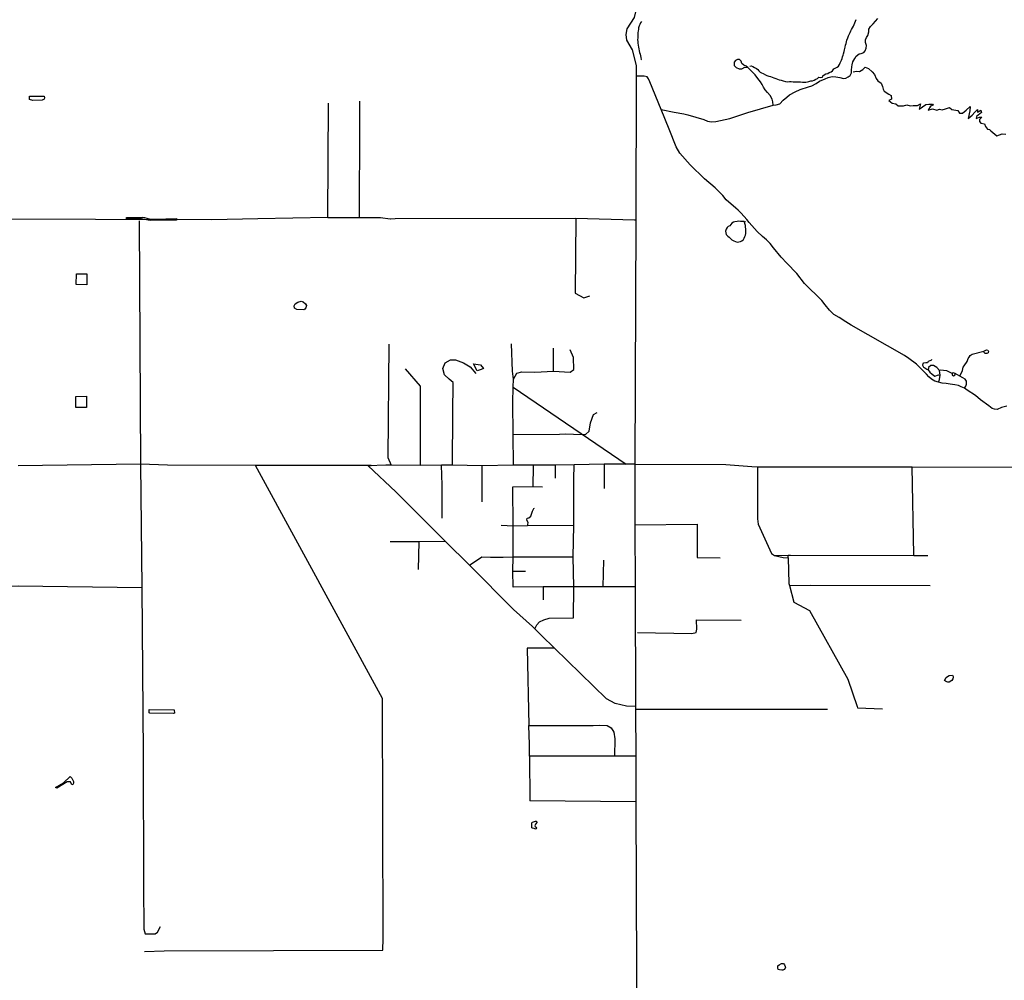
# Model space of a CAD drawing. Header units: millimetres. Extents: x 35 to 72953, y -43 to 70184.
# Tile 8 of 204: x 6421 to 12864, y 30321 to 36606. Entities that reach past the tile are written whole.
import ezdxf

# ---------------------------------------------------------------- set-up
doc = ezdxf.new("R2010")
doc.units = ezdxf.units.MM
doc.layers.add('roads_3', color=3, linetype='Continuous')
doc.layers.add('water', color=7, linetype='Continuous')

msp = doc.modelspace()

# ---------------------------------------------------------------- linework, layer by layer
at = {"layer": 'roads_3'}
for points in [[(10459.51, 38512.29), (10454.3, 36674.02), (10441.83, 36620.21), (10394.67, 36545.95), (10386.51, 36509.27), (10392.5, 36471.54), (10428.65, 36408.67), (10454.45, 36305.3), (10455.63, 36236.97), (10453.54, 35296.61), (10445.38, 33697.1)], [(11197.52, 36301.8), (11197.52, 36301.02), (11207.51, 36304.22), (11218.05, 36298.77), (11230, 36291.98), (11241.29, 36286.75), (11250.5, 36279.97), (11257.08, 36271.31), (11266.39, 36263.31), (11275.6, 36257.31), (11285.58, 36253.74), (11300.16, 36244.51), (11309.47, 36239.73), (11321.99, 36236.27), (11333.95, 36233.47), (11345.24, 36230.79), (11356.54, 36226.22), (11368.39, 36220.77), (11379.69, 36217.31), (11389.66, 36213.3), (11404.25, 36209.72), (11416.86, 36206.49), (11431.45, 36201.03), (11443.41, 36200.23), (11457.35, 36200.98), (11468.56, 36201.51), (11482.49, 36198.71), (11493.13, 36199.24), (11505.75, 36198.55), (11519.03, 36198.53), (11529.67, 36198.51), (11542.29, 36197.04), (11552.93, 36196.25), (11564.8, 36197), (11575.44, 36198.31), (11584.77, 36202.06), (11598.72, 36204.8), (11609.36, 36205.23), (11620.01, 36209.31), (11631.33, 36216.49), (11641.32, 36221.79), (11650.66, 36228.98), (11660.54, 36226.97), (11673.17, 36230.27), (11677.23, 36239.46), (11685.91, 36245.98), (11695.24, 36250.51), (11708.53, 36253.81), (11717.86, 36259.78), (11730.49, 36264.3), (11738.51, 36271.05), (11747.76, 36283.55), (11760.49, 36290.74), (11769.73, 36295.48), (11777.75, 36302.78), (11785.77, 36311.97), (11790.5, 36322.49), (11794.47, 36331.79), (11799.2, 36341.76), (11801.85, 36351.73), (11804.61, 36363.03), (11808.58, 36373.78), (11810.67, 36383.53), (11815.41, 36398.71), (11817.41, 36408.79), (11821.49, 36426.74), (11824.81, 36438.71), (11828.22, 36450.01), (11830.32, 36461.31), (11834.29, 36472.5), (11839.69, 36487.23), (11844.99, 36499.74), (11850.38, 36513.04), (11855.11, 36523), (11858.42, 36532.97), (11863.8, 36541.5), (11870.51, 36552.79), (11877.22, 36563.53), (11881.85, 36574.05), (11885.92, 36585.24), (11889.9, 36595.21), (11893.97, 36607.29)], [(11864.71, 36276.32), (11864.85, 36297.22), (11867.3, 36310.9), (11872.99, 36329.38), (11885.96, 36351.08), (11894.89, 36367.15), (11913.51, 36382.4), (11927.25, 36383.99), (11943.43, 36390.38), (11952.54, 36402.99), (11959.65, 36418.51), (11962.92, 36437.81), (11955.68, 36457.14), (11955.71, 36473.22), (11962.2, 36489.3), (11971.13, 36501.35), (11976.82, 36525.47), (11977.67, 36543.97), (11988.21, 36561.65), (12006.02, 36577.7), (12020.42, 36595.63), (12036, 36614.66)], [(10489.06, 36593.52), (10489.06, 36593.97), (10483.02, 36584.22), (10479.7, 36574.25), (10474.31, 36564.95), (10470.33, 36552.21), (10468.99, 36542.24), (10467.56, 36532.27), (10465.56, 36518.97), (10464.78, 36508.55), (10464.76, 36496.47), (10464.74, 36485.72), (10463.96, 36475.3), (10464.59, 36461.77), (10465.89, 36451.24), (10467.84, 36439.27), (10469.79, 36425.96), (10471.09, 36414.54), (10474.93, 36402.56), (10477.54, 36392.02), (10480.15, 36379.27), (10482.11, 36369.29), (10485.39, 36359.31), (10487.99, 36345.23), (10488.65, 36343.23)], [(11165.64, 36294.55), (11185.04, 36292.1), (11174.55, 36302.58), (11160.01, 36307.43), (11147.1, 36318.71), (11142.36, 36334.11), (11130.18, 36346.1), (11117.24, 36346.13), (11105.11, 36338.11), (11096.19, 36327.67), (11096.96, 36306.75), (11108.25, 36292.25), (11127.63, 36284.17), (11147.03, 36284.93), (11165.64, 36294.55)], [(10618.24, 36018.71), (10704.31, 36001.03), (10765.72, 35989.64), (10793.19, 35983.16), (10897.41, 35952.38), (10921.64, 35941.88), (10946.69, 35937.8), (10974.98, 35939.35), (11067.18, 35958.48), (11185.27, 35997.67), (11351.07, 36046.42), (11371.29, 36047.98), (11395.55, 36055.98), (11417.42, 36078.47), (11440.91, 36099.34), (11457.91, 36113.78), (11495.94, 36133.02), (11527.49, 36149.04), (11582.49, 36166.64), (11605.14, 36173.02), (11631.69, 36187.9), (11653.69, 36202.7), (11691.72, 36219.52), (11711.94, 36227.52), (11736.21, 36233.92), (11760.46, 36233.06), (11787.93, 36227.38), (11811.35, 36220.9), (11827.53, 36223.28), (11842.09, 36231.3), (11855.04, 36241.74), (11864.59, 36257.73), (11864.68, 36271.56), (11864.71, 36276.32)], [(11351.07, 36046.42), (11348.69, 36067.34), (11343.88, 36086.65), (11331.8, 36110), (11314.05, 36129.35), (11297.92, 36147.07), (11287.45, 36164.79), (11278.59, 36181.7), (11268.93, 36198.61), (11250.37, 36221.98), (11234.25, 36244.54), (11185.04, 36292.1)], [(11875.71, 36264.8), (11896.91, 36268.53), (11916.81, 36267.02), (11937.03, 36280.55), (11954.24, 36295.1), (11974.43, 36285.51), (11999.65, 36263.83), (12014.78, 36246.21), (12025.56, 36222.06), (12036.64, 36206.3), (12057.61, 36189.82), (12067.65, 36169.55), (12070.82, 36152.03), (12078.33, 36137.28), (12107.21, 36119.49), (12123.65, 36110.76), (12125.11, 36085.11), (12108.93, 36078.1), (12129.11, 36059.96), (12153.85, 36056.4), (12169.99, 36041.29), (12203.84, 36042.73), (12226.08, 36048.22), (12247.8, 36042.65), (12268.01, 36044.63), (12295.79, 36044.58), (12314.51, 36056.11), (12306.36, 36021.43), (12327.61, 36034.97), (12350.37, 36051.52), (12370.59, 36053.98), (12393.32, 36052.44), (12398.36, 36045.9), (12379.65, 36040.9), (12364.45, 36013.27), (12394.18, 36021.74), (12422.89, 36014.26), (12439.95, 36020.55), (12456.99, 36016.53), (12478.14, 36023.63), (12505.44, 36031.11), (12519.56, 36018.02), (12558.95, 36011.92), (12571.04, 35993.79), (12590.75, 35993.25), (12614.02, 36012.81), (12639.84, 36038.42), (12638.64, 36008.99), (12626.56, 35960.01), (12654.39, 35981.57), (12669.71, 35999.73), (12688.81, 36017.21), (12689.2, 36000.47), (12710.98, 36012.96), (12714.03, 35998.55), (12682.66, 35972.47), (12680.11, 35959.4), (12701.85, 35967.9), (12717.51, 35968.89), (12701.32, 35953.83), (12700.28, 35938.75), (12710.88, 35929.18), (12733.6, 35925.12), (12740.64, 35907), (12753.24, 35890.38), (12766.88, 35887.84), (12774.44, 35878.79), (12814.8, 35845.52), (12849.17, 35859.04), (12872.92, 35857.49)], [(10618.24, 36018.71), (10544.24, 36199.87), (10534.58, 36219.2), (10525.72, 36231.27), (10506.33, 36236.95), (10482.25, 36236.12), (10460.26, 36236.82), (10455.63, 36236.97)], [(8436.17, 35312.5), (8441.38, 36060.67)], [(8645.35, 35312.34), (8646.12, 35931.9), (8647.54, 36072.49)], [(12237.98, 34389.01), (12210.54, 34409.17), (11861.65, 34606.94), (11827.73, 34627.93), (11783.32, 34656.98), (11748.59, 34677.16), (11720.83, 34706.13), (11692.12, 34740.83), (11670.35, 34769.03), (11555.77, 34880.28), (11506.58, 34945.54), (11441.23, 35012.45), (11404.12, 35052.75), (11353.3, 35112.39), (11331.53, 35140.58), (11306.51, 35165.57), (11282.3, 35186.54), (11246.8, 35220.39), (11194.99, 35279.73), (11177.86, 35299.35), (11141.95, 35340.48), (11132.49, 35349.54), (11121.77, 35359.83), (11106.24, 35371.81), (11042.69, 35427.56), (11020.91, 35455.76), (11000.74, 35477.52), (10972.5, 35504.94), (10901.48, 35563.8), (10807.09, 35655.71), (10740.96, 35732.26), (10715.98, 35773.34), (10670.13, 35888.47), (10618.24, 36018.71)], [(8436.17, 35312.5), (7978.6, 35302.14), (7678.97, 35295.99), (6916.36, 35298.98), (5605.64, 35303.6), (5417.71, 35311.51)], [(8436.17, 35312.5), (8645.35, 35312.34), (8781.15, 35311.94), (8846.11, 35303.95), (8847.24, 35303.95), (8877.64, 35304.59), (10060.63, 35306.39), (10443.78, 35296.63), (10453.54, 35296.61)], [(7202.21, 35289.05), (7210.97, 33697.5), (7219, 32889.83), (7228.72, 31803.39), (7231.3, 30938), (7232.14, 30655.44), (7242.25, 30624.94), (7308.3, 30624.67), (7323.5, 30634.83), (7342.81, 30672.92)], [(10060.63, 35306.39), (10056, 34816.13), (10111.41, 34786.65), (10152.57, 34799.64)], [(11161.91, 35285.5), (11149.85, 35285.53), (11137.99, 35286.22), (11126.03, 35287.79), (11115.38, 35285.71), (11100.78, 35283.3), (11090.79, 35279.99), (11081.45, 35275.24), (11074.75, 35266.72), (11066.73, 35257.98), (11056.73, 35253.45), (11049.47, 35246.26), (11043.42, 35236.3), (11039.34, 35222.23), (11041.3, 35210.25), (11044.57, 35199.72), (11055.1, 35190.27), (11062.44, 35183.05), (11073.06, 35173.5), (11081.62, 35166.28), (11092.9, 35158.72), (11104.76, 35153.49), (11116.06, 35151.25), (11126.05, 35152.78), (11137.35, 35153.98), (11146.68, 35158.5), (11156.03, 35167.02), (11161.41, 35176.54), (11165.39, 35186.29), (11170.12, 35195.81), (11171.45, 35206.23), (11172.89, 35217.53), (11172.91, 35228.29), (11171.61, 35238.26), (11169.65, 35248.24), (11169.67, 35259), (11166.5, 35272.3), (11164.17, 35281.19), (11163.88, 35282.29), (11161.91, 35285.5)], [(11164.17, 35281.19), (11167.59, 35282.91), (11171.19, 35285.46)], [(8836.21, 34483.52), (8830.54, 33741.27), (8851.94, 33692.21)], [(9651.09, 33691.22), (9649.81, 33891.49), (9648.48, 34100.63), (9650.05, 34201.92), (9652.29, 34253.62), (9645.29, 34305.35), (9639.92, 34485.44)], [(9652.29, 34253.62), (9674.59, 34292.63), (9706.95, 34302.63), (9791.84, 34300.43), (9913.12, 34306.22), (10022.25, 34299.95), (10046.54, 34316), (10044.69, 34396.46), (10022.55, 34444.78)], [(9913.12, 34306.22), (9913.43, 34457.08)], [(12603.06, 34195.23), (12611.17, 34208.89), (12616.85, 34221.75), (12616.88, 34241.06), (12608.02, 34253.96), (12591.87, 34262.83), (12572.48, 34272.53), (12590.33, 34310.31), (12595.23, 34332.02), (12600.9, 34341.68), (12620.36, 34369.8), (12627.66, 34388.29), (12633.34, 34397.94), (12640.64, 34409.19), (12653.59, 34418.01), (12730.44, 34437.99), (12747.55, 34445.35), (12756.28, 34442.55), (12760.3, 34435.53), (12759.05, 34426.84), (12748.41, 34421.4), (12738.33, 34421.08), (12732.52, 34427.89), (12730.44, 34437.99)], [(9253.33, 33690.78), (9255.64, 34030.02), (9258.09, 34231.17), (9231.86, 34253.35), (9201.6, 34281.58), (9189.62, 34322.98), (9203.85, 34360.17), (9239.27, 34380.2), (9273.63, 34380.12), (9325.07, 34361.77), (9369.48, 34335.52), (9405.76, 34291.2)], [(12288.85, 34351.9), (12237.98, 34389.01)], [(12880.97, 34076.44), (12863.18, 34073.26), (12845.39, 34069.27), (12816.33, 34056.31), (12800.08, 34056.48), (12783.12, 34062.94), (12762.12, 34079.07), (12707.22, 34118.6), (12674.93, 34146.02), (12620.83, 34181.52), (12603.06, 34195.23), (12582.06, 34204.11), (12563.48, 34211.39), (12539.23, 34217.07), (12510.13, 34221.15), (12482.65, 34224.42), (12456.78, 34227.68), (12432.54, 34233.35), (12409.92, 34241.44), (12388.11, 34254.36), (12370.35, 34268.07), (12354.78, 34287.06), (12333.24, 34308.37), (12313.25, 34327.9), (12288.85, 34351.9)], [(12387.7, 34382.51), (12385.32, 34376.06), (12377.24, 34373.86), (12366.15, 34369.16), (12361.06, 34361.45), (12349.66, 34360.2), (12335.96, 34358.9), (12331.14, 34355.41), (12328.48, 34344.88), (12335.05, 34333.34), (12344.37, 34328.89), (12355.92, 34318.6), (12366.39, 34313.94)], [(12432.54, 34233.35), (12439.85, 34251.85), (12443.14, 34280.81), (12439.96, 34309.78), (12422.21, 34330.73), (12399.59, 34342.84), (12381.81, 34342.87), (12367.23, 34330.83), (12366.39, 34313.94), (12375.26, 34298.64), (12391.41, 34287.34), (12409.98, 34273.63), (12433.44, 34282.43), (12443.14, 34280.81)], [(8942.97, 34320.36), (9041.77, 34207.49), (9040.83, 33688.68)], [(12522.46, 34290.26), (12505.37, 34300.69), (12487.66, 34307.51), (12465.5, 34311.17), (12449.04, 34312.78), (12439.96, 34309.78)], [(12572.48, 34272.53), (12541.31, 34290.2), (12529.12, 34295.45), (12522.46, 34290.26), (12522.75, 34279.23), (12532.25, 34274.8), (12541.6, 34282.98), (12541.31, 34290.2)], [(9650.05, 34201.92), (10388.94, 33698.5)], [(9649.81, 33891.49), (9954.01, 33893.77), (9991.4, 33895.7), (10044.97, 33893.58), (10122.78, 33892.41), (10147.08, 33914.49), (10156.28, 33967.77), (10174.59, 34023.06), (10199.89, 34036.08)], [(10445.38, 33697.1), (10439.73, 33698.72), (10388.94, 33698.5), (10370.62, 33698.42), (10244.84, 33697.51), (10049.29, 33692.41), (9924.85, 33691.25), (9782.6, 33691.21), (9761.69, 33691.25), (9755.57, 33691.27), (9651.09, 33691.22), (9444.49, 33687.68), (9253.33, 33690.78), (9181.15, 33691.74), (9040.83, 33688.68), (8851.94, 33692.21), (8817.04, 33691.29), (8701.71, 33687.01), (8720.39, 33688.28), (7963.41, 33688.56), (7388.3, 33692.08), (7210.97, 33697.5), (6410.8, 33686.25)], [(10244.84, 33697.51), (10244.61, 33538.56)], [(10445.38, 33697.1), (10446.72, 33300.34), (10448.1, 32894.49), (10450.76, 32112.2), (10450.81, 32094.5), (10451.86, 31787.04), (10452.87, 31488.5), (10456.68, 30364.85), (10472.67, 25652.67)], [(10445.38, 33697.1), (10451.04, 33697.1), (11041.58, 33695.76), (11211.34, 33681.34), (11249.5, 33681.2), (12260.54, 33679.34), (13185.15, 33677.67), (13441.77, 33679.31), (13627.94, 33676.97)], [(7236.46, 30510.16), (7366.07, 30513.07), (8796.83, 30518.09), (8799.22, 30593.95), (8795.14, 32164.85), (7963.41, 33688.56)], [(10450.76, 32112.2), (10392.05, 32113.89), (10316.88, 32131.74), (10259.53, 32162.44), (9920.54, 32494.85), (9835.01, 32576.76), (9790.97, 32620.36), (9775.9, 32635.28), (9652.32, 32746.09), (9363.76, 33035.85), (9207.79, 33191.93), (8882.34, 33517.63), (8701.71, 33687.01)], [(9185.68, 33344.47), (9185.9, 33559.89), (9181.15, 33691.74)], [(9444.49, 33687.68), (9445.69, 33451.13)], [(9780.16, 33552.15), (9782.59, 33685.56), (9782.6, 33691.21)], [(9924.85, 33691.25), (9924.67, 33605.78)], [(10044.72, 32692.9), (10046, 32894.79), (10043.27, 33092.46), (10046.98, 33295.38), (10045.85, 33599.98), (10049.29, 33692.41)], [(11249.5, 33681.2), (11249.21, 33338.93), (11253.19, 33304.72), (11340.16, 33112.15), (11359.06, 33100.11), (11417.03, 33087.76), (11449.8, 33084.73), (11454.57, 32916.07), (11457.89, 32903.6), (11486.69, 32795.29), (11589.68, 32740.78), (11839.5, 32291.66), (11899.81, 32112.48), (11903.83, 32102.41), (12067.57, 32096.07)], [(12271.87, 33101.1), (12271.6, 33103.63), (12260.54, 33679.34)], [(9649.89, 32893.85), (9647.82, 32996.56), (9650.26, 33090.95), (9649.31, 33293.04), (9648.77, 33550.42)], [(9648.77, 33550.42), (9780.16, 33552.15), (9840.8, 33550.01)], [(9742.67, 33293.57), (9746.08, 33301.99), (9748.09, 33316.17), (9738.33, 33331.82), (9742.31, 33343.57), (9751.64, 33346.98), (9766.36, 33357.15), (9771.77, 33377.2), (9776.79, 33390.94), (9782.19, 33404.12), (9785.59, 33408.54), (9790.02, 33408.98)], [(10046.98, 33295.38), (9742.67, 33293.57), (9649.31, 33293.04), (9572.11, 33297.21)], [(10446.72, 33300.34), (10852.95, 33305.51)], [(10852.95, 33305.51), (10854.55, 33096.28), (10854.53, 33086.23)], [(9207.79, 33191.93), (9031.66, 33188.7), (8845.5, 33190.04)], [(9031.66, 33188.7), (9029.06, 33008.58)], [(9363.76, 33035.85), (9445.43, 33091.07), (9502.54, 33089.8), (9584.6, 33088.92), (9650.26, 33090.95), (10043.27, 33092.46)], [(10239.71, 32894.19), (10243.35, 33070.66)], [(10854.53, 33086.23), (11004.12, 33085.93)], [(11359.06, 33100.11), (11449.1, 33102.08), (11464.95, 33102.42), (12271.87, 33101.1), (12363.4, 33100.95)], [(11449.8, 33084.73), (11449.1, 33102.08)], [(9647.82, 32996.56), (9729.79, 32997.19)], [(5625.24, 32887.76), (6410.22, 32900.71), (7219, 32889.83)], [(10448.1, 32894.49), (10239.71, 32894.19), (10046, 32894.79), (9847.02, 32894.58), (9649.89, 32893.85)], [(9847.02, 32894.58), (9846.84, 32810.23)], [(11457.89, 32903.6), (11460.61, 32903.98), (11597.29, 32906.31), (12379.21, 32903.62)], [(9790.97, 32620.36), (9803.89, 32645.99), (9823.14, 32666.06), (9849.83, 32679.49), (9884.98, 32690.37), (10044.72, 32692.9)], [(10462.59, 32596.44), (10818.38, 32589.68), (10846.69, 32595.67), (10850.77, 32617.78), (10848.77, 32678.15), (11141.89, 32677.57)], [(9920.54, 32494.85), (9740.98, 32493.31)], [(9740.98, 32493.31), (9752.96, 31988.34)], [(10450.81, 32094.5), (11706.46, 32095.7)], [(9752.96, 31988.34), (10173.83, 31988.38), (10215.37, 31989.4), (10264.5, 31986.98), (10290.8, 31971.49), (10308.08, 31944.34), (10314.86, 31900.72), (10312.3, 31786.4)], [(9756.04, 31787.55), (9756.54, 31863.54), (9752.96, 31988.34)], [(9756.04, 31787.55), (9758.5, 31495.14)], [(10451.86, 31787.04), (10312.3, 31786.4), (9756.04, 31787.55)], [(10452.87, 31488.5), (9758.5, 31495.14)]]:
    msp.add_lwpolyline(points, dxfattribs=at)
at = {"layer": 'water'}
for points in [[(6581.2, 36104.99), (6584.22, 36094.62), (6579.93, 36086.1), (6567.72, 36078.82), (6506.75, 36076.56), (6485.45, 36083.93), (6484.9, 36105.88), (6581.2, 36104.99)], [(7236.63, 35299.02), (7218.96, 35302.73), (7118.98, 35303.64), (7119.01, 35310.94), (7222.05, 35314.3), (7237.89, 35310.55), (7268.94, 35303.19), (7304.91, 35301.26), (7446.35, 35305.73), (7448.77, 35297.19), (7445.71, 35293.54), (7275, 35291.6), (7236.63, 35299.02)], [(6860.68, 34943.49), (6861.09, 34871.56), (6790.98, 34872.37), (6792.41, 34943.69), (6860.68, 34943.49)], [(8234.72, 34709.32), (8220.1, 34719.1), (8217.7, 34734.34), (8223.21, 34747.14), (8240.89, 34758.07), (8263.46, 34764.14), (8275.65, 34760.45), (8290.86, 34746.41), (8298.17, 34735.43), (8293.26, 34721.42), (8286.54, 34711.07), (8280.43, 34707.41), (8234.72, 34709.32)], [(9389.43, 34353.52), (9436.49, 34348.45), (9455.35, 34323.42), (9440.77, 34318.1), (9414.48, 34307.64), (9389.43, 34353.52)], [(6858.36, 34142.48), (6858.13, 34068.72), (6788.03, 34068.31), (6788.24, 34141.47), (6858.36, 34142.48)], [(12478.15, 32277.23), (12473.29, 32283.33), (12484.28, 32302.82), (12491.01, 32308.3), (12503.2, 32314.38), (12523.93, 32316.77), (12529.4, 32308.84), (12529.39, 32300.31), (12527.55, 32292.38), (12520.21, 32281.42), (12502.53, 32271.09), (12493.98, 32271.11), (12486.68, 32272.95), (12478.15, 32277.23)], [(7433.04, 32069.14), (7427.56, 32067.33), (7272.71, 32067.78), (7268.45, 32070.84), (7269.12, 32092.17), (7431.89, 32091.1), (7433.04, 32069.14)], [(6772.75, 31621.77), (6773.94, 31612.01), (6770.26, 31603.49), (6762.94, 31599.85), (6753.24, 31618.17), (6732.5, 31618.23), (6662.9, 31578.19), (6654.38, 31583.1), (6708.11, 31613.42), (6752.12, 31653.53), (6763.06, 31643.74), (6772.75, 31621.77)], [(9802.22, 31361.39), (9804.66, 31352.24), (9795.48, 31341.28), (9791.21, 31332.15), (9793.63, 31326.05), (9799.12, 31321.78), (9802.15, 31316.28), (9800.31, 31311.4), (9796.04, 31310.19), (9786.91, 31313.87), (9776.54, 31316.33), (9772.9, 31318.77), (9771.1, 31343.76), (9772.96, 31351.07), (9775.4, 31355.35), (9796.13, 31362.01), (9802.22, 31361.39)], [(11392.88, 30389.33), (11392.81, 30389.36), (11384.89, 30392.41), (11380.64, 30402.17), (11382.5, 30414.36), (11391.04, 30422.88), (11405.69, 30430.17), (11417.88, 30430.76), (11424.58, 30421.61), (11430.65, 30410.62), (11432.47, 30404.52), (11430.03, 30399.65), (11422.08, 30390.52), (11414.15, 30387.5), (11406.83, 30386.28), (11392.88, 30389.33)]]:
    msp.add_lwpolyline(points, close=True, dxfattribs=at)

doc.saveas('drawing.dxf')
